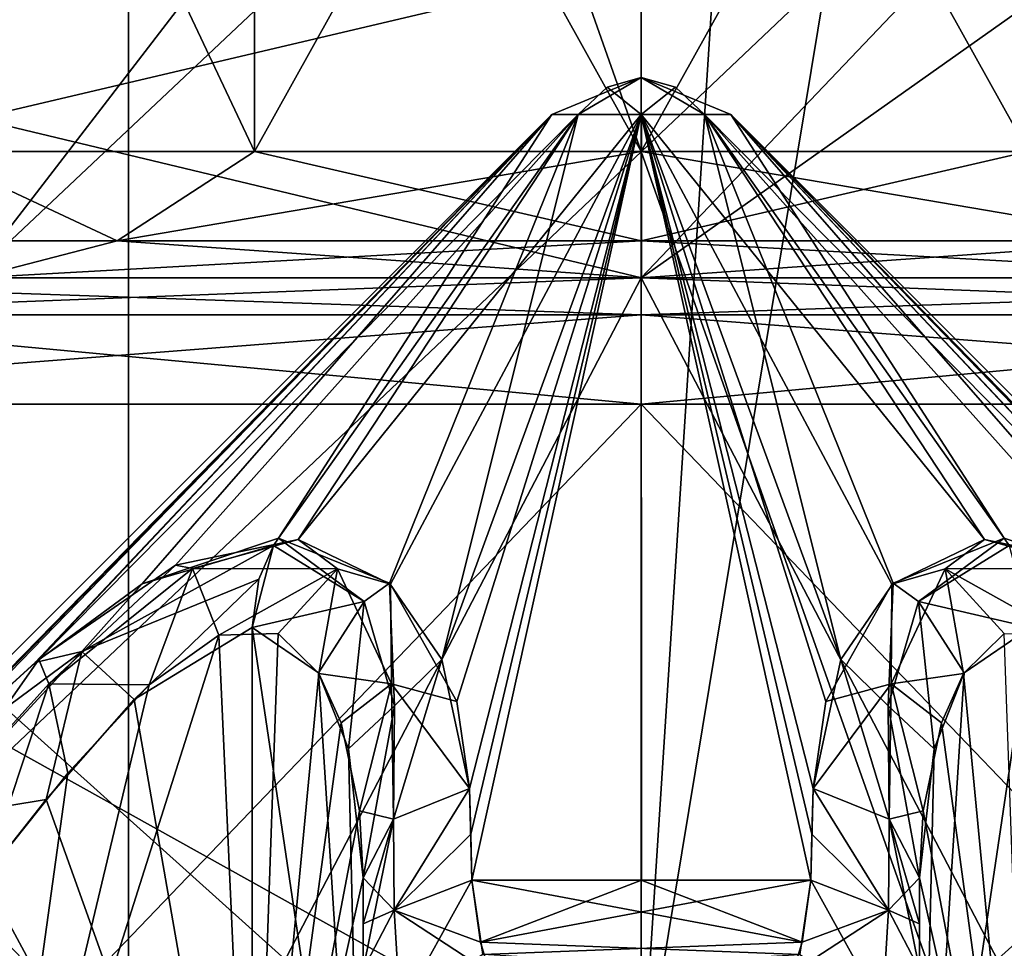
# Model space of a CAD drawing. Header units: millimetres. Extents: x -18.9 to 18.9, y -8.8 to 39.
# Tile 28 of 256: x -1 to 0.6, y -6.1 to -4.6. Entities that reach past the tile are written whole.
import ezdxf

# ---------------------------------------------------------------- set-up
doc = ezdxf.new("R2010")
doc.units = ezdxf.units.MM
doc.header["$LTSCALE"] = 65.185185
for name, color, linetype in [('1', 7, 'CONTINUOUS'), ('1231', 7, 'CONTINUOUS'), ('1232', 7, 'CONTINUOUS'), ('1233', 7, 'CONTINUOUS'), ('1234', 7, 'CONTINUOUS'), ('1235', 7, 'CONTINUOUS'), ('1251', 7, 'CONTINUOUS'), ('1253', 7, 'CONTINUOUS'), ('1255', 7, 'CONTINUOUS'), ('1256', 7, 'CONTINUOUS'), ('1259', 7, 'CONTINUOUS'), ('1260', 7, 'CONTINUOUS'), ('15', 7, 'CONTINUOUS'), ('2010', 7, 'CONTINUOUS'), ('2014', 7, 'CONTINUOUS'), ('2015', 7, 'CONTINUOUS'), ('2016', 7, 'CONTINUOUS'), ('2018', 7, 'CONTINUOUS'), ('2095', 7, 'CONTINUOUS'), ('2097', 7, 'CONTINUOUS'), ('2098', 7, 'CONTINUOUS'), ('2099', 7, 'CONTINUOUS'), ('2100', 7, 'CONTINUOUS'), ('2101', 7, 'CONTINUOUS'), ('2138', 7, 'CONTINUOUS'), ('2139', 7, 'CONTINUOUS'), ('2140', 7, 'CONTINUOUS'), ('2141', 7, 'CONTINUOUS'), ('2142', 7, 'CONTINUOUS'), ('2144', 7, 'CONTINUOUS'), ('2148', 7, 'CONTINUOUS'), ('2149', 7, 'CONTINUOUS'), ('2150', 7, 'CONTINUOUS'), ('2151', 7, 'CONTINUOUS'), ('2152', 7, 'CONTINUOUS'), ('2153', 7, 'CONTINUOUS'), ('2154', 7, 'CONTINUOUS'), ('2159', 7, 'CONTINUOUS'), ('2160', 7, 'CONTINUOUS'), ('2161', 7, 'CONTINUOUS'), ('2162', 7, 'CONTINUOUS'), ('2163', 7, 'CONTINUOUS'), ('2164', 7, 'CONTINUOUS'), ('2165', 7, 'CONTINUOUS')]:
    doc.layers.add(name, color=color, linetype=linetype)

msp = doc.modelspace()

# ---------------------------------------------------------------- linework, layer by layer
at = {"layer": '1', "color": 7, "linetype": 'Continuous'}
for points in [[(-3.0206, -6.3, 17.1358), (0, -6.3, 17.4), (-5.0238, -3.5, 16.659), (-3.0206, -6.3, 17.1358)], [(-5.0238, -3.5, 16.659), (0, -6.3, 17.4), (0.4624, -3.5, 17.3939), (-5.0238, -3.5, 16.659)], [(0, -6.3, 17.4), (3.0206, -6.3, 17.1358), (0.4624, -3.5, 17.3939), (0, -6.3, 17.4)], [(0.4624, -3.5, 17.3939), (3.0206, -6.3, 17.1358), (5.9019, -3.5, 16.3685), (0.4624, -3.5, 17.3939)]]:
    msp.add_3dface(points, dxfattribs=at)
at = {"layer": '1231', "color": 7, "linetype": 'Continuous'}
for points in [[(-1.1314, -3.7, -12.1686), (-0.6123, -3.7, -11.8218), (-1.1314, -4.8, -12.1686), (-1.1314, -3.7, -12.1686)], [(-1.1314, -4.8, -12.1686), (-0.6123, -3.7, -11.8218), (-0.6123, -4.8, -11.8218), (-1.1314, -4.8, -12.1686)], [(-0.6123, -3.7, -14.7782), (-1.1314, -3.7, -14.4314), (-0.6123, -4.8, -14.7782), (-0.6123, -3.7, -14.7782)], [(-0.6123, -4.8, -14.7782), (-1.1314, -3.7, -14.4314), (-1.1314, -4.8, -14.4314), (-0.6123, -4.8, -14.7782)], [(0, -3.7, -11.7), (0, -4.8, -11.7), (-0.6123, -4.8, -11.8218), (0, -3.7, -11.7)], [(-0.6123, -3.7, -11.8218), (0, -3.7, -11.7), (-0.6123, -4.8, -11.8218), (-0.6123, -3.7, -11.8218)], [(0, -3.7, -14.9), (-0.6123, -3.7, -14.7782), (0, -4.8, -14.9), (0, -3.7, -14.9)], [(0, -4.8, -14.9), (-0.6123, -3.7, -14.7782), (-0.6123, -4.8, -14.7782), (0, -4.8, -14.9)]]:
    msp.add_3dface(points, dxfattribs=at)
at = {"layer": '1232', "color": 7, "linetype": 'Continuous'}
for points in [[(0, -4.8, -11.7), (0, -3.7, -11.7), (0.6123, -3.7, -11.8218), (0, -4.8, -11.7)], [(0, -4.8, -11.7), (0.6123, -3.7, -11.8218), (0.6123, -4.8, -11.8218), (0, -4.8, -11.7)], [(0, -3.7, -14.9), (0, -4.8, -14.9), (0.6123, -4.8, -14.7782), (0, -3.7, -14.9)], [(0.6123, -3.7, -14.7782), (0, -3.7, -14.9), (0.6123, -4.8, -14.7782), (0.6123, -3.7, -14.7782)]]:
    msp.add_3dface(points, dxfattribs=at)
at = {"layer": '1233', "color": 7, "linetype": 'Continuous'}
for points in [[(-1.7018, -5, -15.6479), (0, -5, -16.2), (1.7018, -5, -15.6479), (-1.7018, -5, -15.6479)], [(-1.7018, -5, -15.6479), (1.7018, -5, -15.6479), (0, -5, -15.1), (-1.7018, -5, -15.6479)], [(-1.0555, -5, -14.7578), (-1.7018, -5, -15.6479), (0, -5, -15.1), (-1.0555, -5, -14.7578)], [(0, -5, -10.4), (-1.7018, -5, -10.9521), (1.7018, -5, -10.9521), (0, -5, -10.4)], [(1.7018, -5, -10.9521), (-1.7018, -5, -10.9521), (0, -5, -11.5), (1.7018, -5, -10.9521)], [(0, -5, -11.5), (-1.7018, -5, -10.9521), (-1.0556, -5, -11.8422), (0, -5, -11.5)], [(1.7018, -5, -10.9521), (0, -5, -11.5), (1.0555, -5, -11.8422), (1.7018, -5, -10.9521)], [(0, -5, -15.1), (1.7018, -5, -15.6479), (1.0556, -5, -14.7578), (0, -5, -15.1)]]:
    msp.add_3dface(points, dxfattribs=at)
at = {"layer": '1234', "color": 7, "linetype": 'Continuous'}
for points in [[(-1.8221, -7.1, -15.808), (0, -7.1, -16.4), (-1.8221, -5.2, -15.808), (-1.8221, -7.1, -15.808)], [(-1.8221, -5.2, -15.808), (0, -7.1, -16.4), (0, -5.2, -16.4), (-1.8221, -5.2, -15.808)], [(0, -7.1, -10.2), (-1.8221, -7.1, -10.792), (0, -5.2, -10.2), (0, -7.1, -10.2)], [(0, -5.2, -10.2), (-1.8221, -7.1, -10.792), (-1.8221, -5.2, -10.792), (0, -5.2, -10.2)]]:
    msp.add_3dface(points, dxfattribs=at)
at = {"layer": '1235', "color": 7, "linetype": 'Continuous'}
for points in [[(0, -5.2, -16.4), (0, -7.1, -16.4), (1.8221, -7.1, -15.808), (0, -5.2, -16.4)], [(0, -7.1, -10.2), (0, -5.2, -10.2), (1.8221, -5.2, -10.792), (0, -7.1, -10.2)], [(1.8221, -7.1, -10.792), (0, -7.1, -10.2), (1.8221, -5.2, -10.792), (1.8221, -7.1, -10.792)], [(0, -5.2, -16.4), (1.8221, -7.1, -15.808), (1.8221, -5.2, -15.808), (0, -5.2, -16.4)]]:
    msp.add_3dface(points, dxfattribs=at)
at = {"layer": '1251', "color": 7, "linetype": 'Continuous'}
for points in [[(2.425, -7.1, 11.3372), (-2.425, -7.1, 11.3372), (2.425, -2.5, 11.3372), (2.425, -7.1, 11.3372)], [(2.425, -2.5, 11.3372), (-2.425, -7.1, 11.3372), (-2.425, -2.5, 11.3372), (2.425, -2.5, 11.3372)]]:
    msp.add_3dface(points, dxfattribs=at)
at = {"layer": '1253', "color": 7, "linetype": 'Continuous'}
for points in [[(-2.1237, -7.1, 7.1693), (-0.8112, -7.1, 6.2157), (-2.1237, -2.5, 7.1693), (-2.1237, -7.1, 7.1693)], [(-2.1237, -2.5, 7.1693), (-0.8112, -7.1, 6.2157), (-0.8112, -2.5, 6.2157), (-2.1237, -2.5, 7.1693)], [(-0.8112, -7.1, 6.2157), (0.8112, -7.1, 6.2157), (-0.8112, -2.5, 6.2157), (-0.8112, -7.1, 6.2157)], [(-0.8112, -2.5, 6.2157), (0.8112, -7.1, 6.2157), (0.8112, -2.5, 6.2157), (-0.8112, -2.5, 6.2157)]]:
    msp.add_3dface(points, dxfattribs=at)
at = {"layer": '1255', "color": 7, "linetype": 'Continuous'}
for points in [[(0, -4.8, -11.7), (0.6123, -4.8, -11.8218), (0, -4.9414, -11.6414), (0, -4.8, -11.7)], [(0.6123, -4.8, -14.7782), (0, -4.8, -14.9), (0.8293, -4.9414, -14.7364), (0.6123, -4.8, -14.7782)], [(0, -4.8, -14.9), (0, -4.9414, -14.9586), (0.8293, -4.9414, -14.7364), (0, -4.8, -14.9)], [(0, -4.9414, -11.6414), (0.6123, -4.8, -11.8218), (0.8293, -4.9414, -11.8636), (0, -4.9414, -11.6414)], [(1.0555, -5, -11.8422), (0, -5, -11.5), (0.8293, -4.9414, -11.8636), (1.0555, -5, -11.8422)], [(0, -5, -11.5), (0, -4.9414, -11.6414), (0.8293, -4.9414, -11.8636), (0, -5, -11.5)], [(0, -5, -15.1), (1.0556, -5, -14.7578), (0, -4.9414, -14.9586), (0, -5, -15.1)], [(0, -4.9414, -14.9586), (1.0556, -5, -14.7578), (0.8293, -4.9414, -14.7364), (0, -4.9414, -14.9586)]]:
    msp.add_3dface(points, dxfattribs=at)
at = {"layer": '1256', "color": 7, "linetype": 'Continuous'}
for points in [[(-0.8293, -4.9414, -14.7364), (-1.1314, -4.8, -14.4314), (-1.4364, -4.9414, -14.1293), (-0.8293, -4.9414, -14.7364)], [(-1.4364, -4.9414, -12.4707), (-1.1314, -4.8, -12.1686), (-0.8293, -4.9414, -11.8636), (-1.4364, -4.9414, -12.4707)], [(-0.6123, -4.8, -14.7782), (-1.1314, -4.8, -14.4314), (-0.8293, -4.9414, -14.7364), (-0.6123, -4.8, -14.7782)], [(-1.1314, -4.8, -12.1686), (-0.6123, -4.8, -11.8218), (-0.8293, -4.9414, -11.8636), (-1.1314, -4.8, -12.1686)], [(-0.6123, -4.8, -11.8218), (0, -4.8, -11.7), (-0.8293, -4.9414, -11.8636), (-0.6123, -4.8, -11.8218)], [(-0.8293, -4.9414, -11.8636), (0, -4.8, -11.7), (0, -4.9414, -11.6414), (-0.8293, -4.9414, -11.8636)], [(0, -4.9414, -14.9586), (-0.6123, -4.8, -14.7782), (-0.8293, -4.9414, -14.7364), (0, -4.9414, -14.9586)], [(0, -4.8, -14.9), (-0.6123, -4.8, -14.7782), (0, -4.9414, -14.9586), (0, -4.8, -14.9)], [(-1.0556, -5, -11.8422), (-1.4364, -4.9414, -12.4707), (-0.8293, -4.9414, -11.8636), (-1.0556, -5, -11.8422)], [(-1.0555, -5, -14.7578), (-0.8293, -4.9414, -14.7364), (-1.4364, -4.9414, -14.1293), (-1.0555, -5, -14.7578)], [(0, -5, -11.5), (-1.0556, -5, -11.8422), (0, -4.9414, -11.6414), (0, -5, -11.5)], [(-1.0556, -5, -11.8422), (-0.8293, -4.9414, -11.8636), (0, -4.9414, -11.6414), (-1.0556, -5, -11.8422)], [(-1.0555, -5, -14.7578), (0, -5, -15.1), (-0.8293, -4.9414, -14.7364), (-1.0555, -5, -14.7578)], [(0, -5, -15.1), (0, -4.9414, -14.9586), (-0.8293, -4.9414, -14.7364), (0, -5, -15.1)]]:
    msp.add_3dface(points, dxfattribs=at)
at = {"layer": '1259', "color": 7, "linetype": 'Continuous'}
for points in [[(1.7018, -5, -15.6479), (0, -5, -16.2), (1.5207, -5.0586, -15.9339), (1.7018, -5, -15.6479)], [(0, -5, -16.2), (0, -5.0586, -16.3414), (1.5207, -5.0586, -15.9339), (0, -5, -16.2)], [(0, -5, -10.4), (1.7018, -5, -10.9521), (0, -5.0586, -10.2586), (0, -5, -10.4)], [(0, -5.0586, -10.2586), (1.7018, -5, -10.9521), (1.5207, -5.0586, -10.6661), (0, -5.0586, -10.2586)], [(1.8221, -5.2, -10.792), (0, -5.2, -10.2), (1.5207, -5.0586, -10.6661), (1.8221, -5.2, -10.792)], [(0, -5.2, -10.2), (0, -5.0586, -10.2586), (1.5207, -5.0586, -10.6661), (0, -5.2, -10.2)], [(0, -5.2, -16.4), (1.8221, -5.2, -15.808), (0, -5.0586, -16.3414), (0, -5.2, -16.4)], [(0, -5.0586, -16.3414), (1.8221, -5.2, -15.808), (1.5207, -5.0586, -15.9339), (0, -5.0586, -16.3414)]]:
    msp.add_3dface(points, dxfattribs=at)
at = {"layer": '1260', "color": 7, "linetype": 'Continuous'}
for points in [[(0, -5, -16.2), (-1.7018, -5, -15.6479), (0, -5.0586, -16.3414), (0, -5, -16.2)], [(0, -5.0586, -16.3414), (-1.7018, -5, -15.6479), (-1.5207, -5.0586, -15.9339), (0, -5.0586, -16.3414)], [(-1.7018, -5, -10.9521), (0, -5, -10.4), (-1.5207, -5.0586, -10.6661), (-1.7018, -5, -10.9521)], [(-1.5207, -5.0586, -10.6661), (0, -5, -10.4), (0, -5.0586, -10.2586), (-1.5207, -5.0586, -10.6661)], [(0, -5.2, -10.2), (-1.8221, -5.2, -10.792), (0, -5.0586, -10.2586), (0, -5.2, -10.2)], [(-1.8221, -5.2, -10.792), (-1.5207, -5.0586, -10.6661), (0, -5.0586, -10.2586), (-1.8221, -5.2, -10.792)], [(-1.8221, -5.2, -15.808), (0, -5.2, -16.4), (-1.5207, -5.0586, -15.9339), (-1.8221, -5.2, -15.808)], [(0, -5.2, -16.4), (0, -5.0586, -16.3414), (-1.5207, -5.0586, -15.9339), (0, -5.2, -16.4)]]:
    msp.add_3dface(points, dxfattribs=at)
at = {"layer": '15', "color": 7, "linetype": 'Continuous'}
for points in [[(0.1803, -3.5, -17.399), (-3.0206, -6.3, -17.1358), (-3.2147, -3.5, -17.1005), (0.1803, -3.5, -17.399)], [(0, -6.3, -17.4), (-3.0206, -6.3, -17.1358), (0.1803, -3.5, -17.399), (0, -6.3, -17.4)], [(3.0206, -6.3, -17.1358), (0, -6.3, -17.4), (0.1803, -3.5, -17.399), (3.0206, -6.3, -17.1358)], [(3.5677, -3.5, -17.0303), (3.0206, -6.3, -17.1358), (0.1803, -3.5, -17.399), (3.5677, -3.5, -17.0303)]]:
    msp.add_3dface(points, dxfattribs=at)
at = {"layer": '2010', "color": 7, "linetype": 'Continuous'}
for points in [[(-0.8277, -6.5859, -15.7384), (-1.5675, -6.5859, -15.343), (-1.7638, -5, -15.7267), (-0.8277, -6.5859, -15.7384)], [(0, -5, -16.3), (-0.8277, -6.5859, -15.7384), (-1.7638, -5, -15.7267), (0, -5, -16.3)], [(0, -5, -10.3), (-1.7638, -5, -10.8733), (0, -6.5859, -10.7249), (0, -5, -10.3)], [(0, -6.5859, -10.7249), (-1.7638, -5, -10.8733), (-0.8277, -6.5859, -10.8616), (0, -6.5859, -10.7249)], [(-0.8277, -6.5859, -10.8616), (-1.7638, -5, -10.8733), (-1.5675, -6.5859, -11.257), (-0.8277, -6.5859, -10.8616)], [(0, -6.5859, -15.8751), (-0.8277, -6.5859, -15.7384), (0, -5, -16.3), (0, -6.5859, -15.8751)]]:
    msp.add_3dface(points, dxfattribs=at)
at = {"layer": '2014', "color": 7, "linetype": 'Continuous'}
for points in [[(-1.4712, -4, -13.0074), (-1.0525, -4.7476, -12.2313), (-0.952, -4, -12.1408), (-1.4712, -4, -13.0074)], [(-0.2926, -4, -14.7712), (-1.0607, -5, -14.3607), (-1.159, -4, -14.2522), (-0.2926, -4, -14.7712)], [(0, -5, -14.8), (-1.0607, -5, -14.3607), (0, -4, -14.8), (0, -5, -14.8)], [(0, -4, -14.8), (-1.0607, -5, -14.3607), (-0.2926, -4, -14.7712), (0, -4, -14.8)], [(-1.0525, -4.7476, -12.2313), (0, -4.5, -11.8), (-0.952, -4, -12.1408), (-1.0525, -4.7476, -12.2313)]]:
    msp.add_3dface(points, dxfattribs=at)
at = {"layer": '2015', "color": 7, "linetype": 'Continuous'}
for points in [[(0, -5, -16.3), (-1.7638, -5, -15.7267), (0, -5, -14.8), (0, -5, -16.3)], [(-1.7638, -5, -15.7267), (-1.0607, -5, -14.3607), (0, -5, -14.8), (-1.7638, -5, -15.7267)], [(-1.7638, -5, -10.8733), (0, -5, -10.3), (-1.0606, -5, -12.2393), (-1.7638, -5, -10.8733)], [(-1.0606, -5, -12.2393), (0, -5, -10.3), (0.0004, -5, -11.8001), (-1.0606, -5, -12.2393)], [(0, -5, -16.3), (0, -5, -14.8), (1.0602, -5, -14.361), (0, -5, -16.3)], [(1.7638, -5, -15.7267), (0, -5, -16.3), (1.0602, -5, -14.361), (1.7638, -5, -15.7267)], [(0, -5, -10.3), (1.7638, -5, -10.8733), (0.0004, -5, -11.8001), (0, -5, -10.3)], [(0.0004, -5, -11.8001), (1.7638, -5, -10.8733), (1.061, -5, -12.2398), (0.0004, -5, -11.8001)]]:
    msp.add_3dface(points, dxfattribs=at)
at = {"layer": '2016', "color": 7, "linetype": 'Continuous'}
for points in [[(0, -6.5859, -15.8751), (0, -5, -16.3), (1.7638, -5, -15.7267), (0, -6.5859, -15.8751)], [(0.8277, -6.5859, -15.7384), (0, -6.5859, -15.8751), (1.7638, -5, -15.7267), (0.8277, -6.5859, -15.7384)], [(0, -5, -10.3), (0, -6.5859, -10.7249), (0.8277, -6.5859, -10.8616), (0, -5, -10.3)], [(0, -5, -10.3), (0.8277, -6.5859, -10.8616), (1.7638, -5, -10.8733), (0, -5, -10.3)]]:
    msp.add_3dface(points, dxfattribs=at)
at = {"layer": '2018', "color": 7, "linetype": 'Continuous'}
for points in [[(0, -5, -14.8), (0, -4, -14.8), (0.952, -4, -14.4592), (0, -5, -14.8)], [(1.0602, -5, -14.361), (0, -5, -14.8), (0.952, -4, -14.4592), (1.0602, -5, -14.361)], [(1.0584, -4.2507, -12.2371), (0, -4.5, -11.8), (0.0004, -5, -11.8001), (1.0584, -4.2507, -12.2371)], [(1.0584, -4.2507, -12.2371), (0.0004, -5, -11.8001), (1.061, -5, -12.2398), (1.0584, -4.2507, -12.2371)], [(0, -4.5, -11.8), (-1.0525, -4.7476, -12.2313), (0.0004, -5, -11.8001), (0, -4.5, -11.8)], [(-1.0525, -4.7476, -12.2313), (-1.0606, -5, -12.2393), (0.0004, -5, -11.8001), (-1.0525, -4.7476, -12.2313)]]:
    msp.add_3dface(points, dxfattribs=at)
at = {"layer": '2095', "color": 7, "linetype": 'Continuous'}
for points in [[(0.44, -5.9502, -14.34), (0.44, -6.0226, -14.4142), (0.44, -6.7369, -14.34), (0.44, -5.9502, -14.34)], [(0.44, -5.9502, -12.26), (0.44, -6.7369, -12.26), (0.44, -6.7369, -11.584), (0.44, -5.9502, -12.26)], [(0.44, -6.0226, -12.1858), (0.44, -5.9502, -12.26), (0.44, -6.7369, -11.584), (0.44, -6.0226, -12.1858)], [(0.44, -6.0226, -14.4142), (0.44, -6.095, -14.4881), (0.44, -6.7369, -14.34), (0.44, -6.0226, -14.4142)], [(0.44, -6.095, -12.1119), (0.44, -6.0226, -12.1858), (0.44, -6.7369, -11.584), (0.44, -6.095, -12.1119)]]:
    msp.add_3dface(points, dxfattribs=at)
at = {"layer": '2097', "color": 7, "linetype": 'Continuous'}
for points in [[(-0.44, -5.9502, -12.26), (-0.44, -6.0226, -12.1858), (-0.44, -6.7369, -12.26), (-0.44, -5.9502, -12.26)], [(-0.44, -5.9502, -14.34), (-0.44, -6.7369, -14.34), (-0.44, -6.7369, -15.016), (-0.44, -5.9502, -14.34)], [(-0.44, -6.0226, -14.4142), (-0.44, -5.9502, -14.34), (-0.44, -6.7369, -15.016), (-0.44, -6.0226, -14.4142)], [(-0.44, -6.0226, -12.1858), (-0.44, -6.095, -12.1119), (-0.44, -6.7369, -12.26), (-0.44, -6.0226, -12.1858)], [(-0.44, -6.095, -14.4881), (-0.44, -6.0226, -14.4142), (-0.44, -6.7369, -15.016), (-0.44, -6.095, -14.4881)]]:
    msp.add_3dface(points, dxfattribs=at)
at = {"layer": '2098', "color": 7, "linetype": 'Continuous'}
for points in [[(0.51, -5.6266, -14.0588), (0.6158, -6.7369, -13.9158), (0.5744, -5.5631, -13.9615), (0.51, -5.6266, -14.0588)], [(0.4751, -5.7048, -14.1378), (0.6158, -6.7369, -13.9158), (0.51, -5.6266, -14.0588), (0.4751, -5.7048, -14.1378)], [(0.4459, -5.8439, -14.2564), (0.6158, -6.7369, -13.9158), (0.4751, -5.7048, -14.1378), (0.4459, -5.8439, -14.2564)], [(0.44, -5.9502, -14.34), (0.6158, -6.7369, -13.9158), (0.4459, -5.8439, -14.2564), (0.44, -5.9502, -14.34)], [(0.44, -5.9502, -14.34), (0.44, -6.7369, -14.34), (0.6158, -6.7369, -13.9158), (0.44, -5.9502, -14.34)]]:
    msp.add_3dface(points, dxfattribs=at)
at = {"layer": '2099', "color": 7, "linetype": 'Continuous'}
for points in [[(-0.6157, -5.5536, -13.9157), (-0.8024, -5.6677, -13.7891), (-0.6158, -6.7369, -13.9158), (-0.6157, -5.5536, -13.9157)], [(-0.44, -6.7369, -14.34), (-0.6157, -5.5536, -13.9157), (-0.6158, -6.7369, -13.9158), (-0.44, -6.7369, -14.34)], [(-0.6157, -5.5536, -13.9157), (-0.44, -6.7369, -14.34), (-0.5109, -5.6252, -14.057), (-0.6157, -5.5536, -13.9157)], [(-0.5109, -5.6252, -14.057), (-0.44, -6.7369, -14.34), (-0.4633, -5.7457, -14.1744), (-0.5109, -5.6252, -14.057)], [(-0.8024, -5.6677, -13.7891), (-0.9418, -5.8259, -13.7481), (-0.6158, -6.7369, -13.9158), (-0.8024, -5.6677, -13.7891)], [(-0.44, -6.7369, -14.34), (-0.44, -5.9502, -14.34), (-0.4633, -5.7457, -14.1744), (-0.44, -6.7369, -14.34)], [(-0.9418, -5.8259, -13.7481), (-1.04, -5.9502, -13.74), (-0.6158, -6.7369, -13.9158), (-0.9418, -5.8259, -13.7481)], [(-1.04, -5.9502, -13.74), (-1.04, -6.7369, -13.74), (-0.6158, -6.7369, -13.9158), (-1.04, -5.9502, -13.74)]]:
    msp.add_3dface(points, dxfattribs=at)
at = {"layer": '2100', "color": 7, "linetype": 'Continuous'}
for points in [[(0.6157, -5.5536, -12.6843), (0.44, -6.7369, -12.26), (0.5109, -5.6252, -12.543), (0.6157, -5.5536, -12.6843)], [(0.44, -6.7369, -12.26), (0.6157, -5.5536, -12.6843), (0.6158, -6.7369, -12.6842), (0.44, -6.7369, -12.26)], [(0.5109, -5.6252, -12.543), (0.44, -6.7369, -12.26), (0.4633, -5.7457, -12.4256), (0.5109, -5.6252, -12.543)], [(0.44, -6.7369, -12.26), (0.44, -5.9502, -12.26), (0.4633, -5.7457, -12.4256), (0.44, -6.7369, -12.26)]]:
    msp.add_3dface(points, dxfattribs=at)
at = {"layer": '2101', "color": 7, "linetype": 'Continuous'}
for points in [[(-0.6158, -6.7369, -12.6842), (-1.04, -6.7369, -12.86), (-0.6685, -5.5657, -12.7312), (-0.6158, -6.7369, -12.6842)], [(-0.6685, -5.5657, -12.7312), (-1.04, -6.7369, -12.86), (-0.7785, -5.6447, -12.8), (-0.6685, -5.5657, -12.7312)], [(-0.5744, -5.5631, -12.6385), (-0.6158, -6.7369, -12.6842), (-0.6685, -5.5657, -12.7312), (-0.5744, -5.5631, -12.6385)], [(-0.51, -5.6266, -12.5412), (-0.6158, -6.7369, -12.6842), (-0.5744, -5.5631, -12.6385), (-0.51, -5.6266, -12.5412)], [(-0.4751, -5.7048, -12.4622), (-0.6158, -6.7369, -12.6842), (-0.51, -5.6266, -12.5412), (-0.4751, -5.7048, -12.4622)], [(-0.7785, -5.6447, -12.8), (-1.04, -6.7369, -12.86), (-0.9075, -5.7843, -12.8452), (-0.7785, -5.6447, -12.8)], [(-0.4459, -5.8439, -12.3436), (-0.6158, -6.7369, -12.6842), (-0.4751, -5.7048, -12.4622), (-0.4459, -5.8439, -12.3436)], [(-1.04, -6.7369, -12.86), (-1.04, -5.9502, -12.86), (-0.9075, -5.7843, -12.8452), (-1.04, -6.7369, -12.86)], [(-0.44, -5.9502, -12.26), (-0.6158, -6.7369, -12.6842), (-0.4459, -5.8439, -12.3436), (-0.44, -5.9502, -12.26)], [(-0.44, -5.9502, -12.26), (-0.44, -6.7369, -12.26), (-0.6158, -6.7369, -12.6842), (-0.44, -5.9502, -12.26)]]:
    msp.add_3dface(points, dxfattribs=at)
at = {"layer": '2138', "color": 7, "linetype": 'Continuous'}
for points in [[(-0.1, -4.7414, -13.4), (0, -4.6828, -13.3), (-0.1414, -4.7414, -13.3), (-0.1, -4.7414, -13.4)], [(-0.1414, -4.7414, -13.3), (0, -4.6828, -13.3), (-0.1, -4.7414, -13.2), (-0.1414, -4.7414, -13.3)], [(-0.0541, -4.6981, -13.3541), (0, -4.6828, -13.3), (-0.1, -4.7414, -13.4), (-0.0541, -4.6981, -13.3541)], [(-0.1, -4.7414, -13.2), (0, -4.6828, -13.3), (0, -4.7414, -13.1586), (-0.1, -4.7414, -13.2)], [(0, -4.7414, -13.1586), (0, -4.6828, -13.3), (0.0541, -4.6981, -13.2459), (0, -4.7414, -13.1586)], [(0.1, -4.7414, -13.2), (0, -4.7414, -13.1586), (0.0541, -4.6981, -13.2459), (0.1, -4.7414, -13.2)]]:
    msp.add_3dface(points, dxfattribs=at)
at = {"layer": '2139', "color": 7, "linetype": 'Continuous'}
for points in [[(-1.3268, -5.9536, -13.568), (-0.1414, -4.7414, -13.3), (-1.3536, -5.9536, -13.3), (-1.3268, -5.9536, -13.568)], [(-1.3536, -5.9536, -13.3), (-0.1414, -4.7414, -13.3), (-1.3268, -5.9536, -13.032), (-1.3536, -5.9536, -13.3)], [(-1.2524, -5.8811, -13.5698), (-0.1414, -4.7414, -13.3), (-1.3268, -5.9536, -13.568), (-1.2524, -5.8811, -13.5698)], [(-1.3268, -5.9536, -13.032), (-0.1414, -4.7414, -13.3), (-1.2524, -5.8811, -13.0302), (-1.3268, -5.9536, -13.032)], [(-1.1778, -5.8088, -13.5718), (-0.1414, -4.7414, -13.3), (-1.2524, -5.8811, -13.5698), (-1.1778, -5.8088, -13.5718)], [(-1.2524, -5.8811, -13.0302), (-0.1414, -4.7414, -13.3), (-1.1778, -5.8088, -13.0282), (-1.2524, -5.8811, -13.0302)], [(-0.9592, -5.6091, -13.6134), (-0.1414, -4.7414, -13.3), (-1.1778, -5.8088, -13.5718), (-0.9592, -5.6091, -13.6134)], [(-1.1778, -5.8088, -13.0282), (-0.1414, -4.7414, -13.3), (-0.9535, -5.6044, -12.9843), (-1.1778, -5.8088, -13.0282)], [(-0.7897, -5.4843, -13.6978), (-0.1414, -4.7414, -13.3), (-0.9592, -5.6091, -13.6134), (-0.7897, -5.4843, -13.6978)], [(-0.1414, -4.7414, -13.3), (-0.1, -4.7414, -13.2), (-0.9535, -5.6044, -12.9843), (-0.1414, -4.7414, -13.3)], [(-0.9535, -5.6044, -12.9843), (-0.1, -4.7414, -13.2), (-0.7369, -5.4552, -12.866), (-0.9535, -5.6044, -12.9843)], [(-0.5743, -5.4122, -13.8743), (-0.1414, -4.7414, -13.3), (-0.7897, -5.4843, -13.6978), (-0.5743, -5.4122, -13.8743)], [(-0.7369, -5.4552, -12.866), (-0.1, -4.7414, -13.2), (-0.5431, -5.4144, -12.6931), (-0.7369, -5.4552, -12.866)], [(-0.1, -4.7414, -13.4), (-0.1414, -4.7414, -13.3), (-0.5743, -5.4122, -13.8743), (-0.1, -4.7414, -13.4)], [(-0.1, -4.7414, -13.2), (0, -4.7414, -13.1586), (-0.5431, -5.4144, -12.6931), (-0.1, -4.7414, -13.2)], [(-0.5431, -5.4144, -12.6931), (0, -4.7414, -13.1586), (-0.3966, -5.4852, -12.5086), (-0.5431, -5.4144, -12.6931)], [(-0.3966, -5.4852, -12.5086), (0, -4.7414, -13.1586), (-0.292, -5.6709, -12.2697), (-0.3966, -5.4852, -12.5086)], [(-0.292, -5.6709, -12.2697), (0, -4.7414, -13.1586), (-0.2718, -5.8088, -12.1222), (-0.292, -5.6709, -12.2697)], [(-0.2718, -5.8088, -12.1222), (0, -4.7414, -13.1586), (-0.2698, -5.8811, -12.0476), (-0.2718, -5.8088, -12.1222)], [(-0.2698, -5.8811, -12.0476), (0, -4.7414, -13.1586), (-0.268, -5.9536, -11.9732), (-0.2698, -5.8811, -12.0476)], [(-0.268, -5.9536, -11.9732), (0, -4.7414, -13.1586), (-0.0003, -5.9536, -11.9464), (-0.268, -5.9536, -11.9732)], [(-0.0003, -5.9536, -11.9464), (0, -4.7414, -13.1586), (0.268, -5.9536, -11.9732), (-0.0003, -5.9536, -11.9464)], [(0, -4.7414, -13.1586), (0.1, -4.7414, -13.2), (0.3155, -5.6043, -12.3466), (0, -4.7414, -13.1586)], [(0.2718, -5.8088, -12.1222), (0, -4.7414, -13.1586), (0.3155, -5.6043, -12.3466), (0.2718, -5.8088, -12.1222)], [(0, -4.7414, -13.1586), (0.2718, -5.8088, -12.1222), (0.2698, -5.8811, -12.0476), (0, -4.7414, -13.1586)], [(0.268, -5.9536, -11.9732), (0, -4.7414, -13.1586), (0.2698, -5.8811, -12.0476), (0.268, -5.9536, -11.9732)], [(0.3155, -5.6043, -12.3466), (0.1, -4.7414, -13.2), (0.3983, -5.4837, -12.5111), (0.3155, -5.6043, -12.3466)], [(0.3983, -5.4837, -12.5111), (0.1, -4.7414, -13.2), (0.5743, -5.4122, -12.7257), (0.3983, -5.4837, -12.5111)]]:
    msp.add_3dface(points, dxfattribs=at)
at = {"layer": '2140', "color": 7, "linetype": 'Continuous'}
for points in [[(0, -4.6828, -13.3), (-0.0541, -4.6981, -13.3541), (0, -4.7414, -13.4414), (0, -4.6828, -13.3)], [(0, -4.6828, -13.3), (0.1, -4.7414, -13.2), (0.0541, -4.6981, -13.2459), (0, -4.6828, -13.3)], [(0.1, -4.7414, -13.2), (0, -4.6828, -13.3), (0.1414, -4.7414, -13.3), (0.1, -4.7414, -13.2)], [(0.1414, -4.7414, -13.3), (0, -4.6828, -13.3), (0.1, -4.7414, -13.4), (0.1414, -4.7414, -13.3)], [(0.1, -4.7414, -13.4), (0, -4.6828, -13.3), (0, -4.7414, -13.4414), (0.1, -4.7414, -13.4)], [(-0.0541, -4.6981, -13.3541), (-0.1, -4.7414, -13.4), (0, -4.7414, -13.4414), (-0.0541, -4.6981, -13.3541)]]:
    msp.add_3dface(points, dxfattribs=at)
at = {"layer": '2141', "color": 7, "linetype": 'Continuous'}
for points in [[(-0.1, -4.7414, -13.4), (-0.5743, -5.4122, -13.8743), (-0.3983, -5.4837, -14.0889), (-0.1, -4.7414, -13.4)], [(-0.3155, -5.6043, -14.2534), (-0.1, -4.7414, -13.4), (-0.3983, -5.4837, -14.0889), (-0.3155, -5.6043, -14.2534)], [(0, -4.7414, -13.4414), (-0.1, -4.7414, -13.4), (-0.3155, -5.6043, -14.2534), (0, -4.7414, -13.4414)], [(-0.2718, -5.8088, -14.4778), (0, -4.7414, -13.4414), (-0.3155, -5.6043, -14.2534), (-0.2718, -5.8088, -14.4778)], [(-0.2698, -5.8811, -14.5524), (0, -4.7414, -13.4414), (-0.2718, -5.8088, -14.4778), (-0.2698, -5.8811, -14.5524)], [(-0.268, -5.9536, -14.6268), (0, -4.7414, -13.4414), (-0.2698, -5.8811, -14.5524), (-0.268, -5.9536, -14.6268)], [(0.0003, -5.9536, -14.6536), (0, -4.7414, -13.4414), (-0.268, -5.9536, -14.6268), (0.0003, -5.9536, -14.6536)], [(0.1, -4.7414, -13.4), (0, -4.7414, -13.4414), (0.5431, -5.4144, -13.9069), (0.1, -4.7414, -13.4)], [(0.5431, -5.4144, -13.9069), (0, -4.7414, -13.4414), (0.3966, -5.4852, -14.0914), (0.5431, -5.4144, -13.9069)], [(0.3966, -5.4852, -14.0914), (0, -4.7414, -13.4414), (0.292, -5.6709, -14.3303), (0.3966, -5.4852, -14.0914)], [(0.292, -5.6709, -14.3303), (0, -4.7414, -13.4414), (0.2718, -5.8088, -14.4778), (0.292, -5.6709, -14.3303)], [(0.2718, -5.8088, -14.4778), (0, -4.7414, -13.4414), (0.2698, -5.8811, -14.5524), (0.2718, -5.8088, -14.4778)], [(0.2698, -5.8811, -14.5524), (0, -4.7414, -13.4414), (0.268, -5.9536, -14.6268), (0.2698, -5.8811, -14.5524)], [(0.268, -5.9536, -14.6268), (0, -4.7414, -13.4414), (0.0003, -5.9536, -14.6536), (0.268, -5.9536, -14.6268)], [(0.5743, -5.4122, -12.7257), (0.1, -4.7414, -13.2), (0.1414, -4.7414, -13.3), (0.5743, -5.4122, -12.7257)], [(0.1414, -4.7414, -13.3), (0.1, -4.7414, -13.4), (0.9535, -5.6044, -13.6157), (0.1414, -4.7414, -13.3)], [(0.9535, -5.6044, -13.6157), (0.1, -4.7414, -13.4), (0.7369, -5.4552, -13.734), (0.9535, -5.6044, -13.6157)], [(0.7369, -5.4552, -13.734), (0.1, -4.7414, -13.4), (0.5431, -5.4144, -13.9069), (0.7369, -5.4552, -13.734)], [(0.5743, -5.4122, -12.7257), (0.1414, -4.7414, -13.3), (0.7897, -5.4843, -12.9022), (0.5743, -5.4122, -12.7257)], [(1.1778, -5.8088, -13.0282), (0.1414, -4.7414, -13.3), (1.2524, -5.8811, -13.0302), (1.1778, -5.8088, -13.0282)], [(0.1414, -4.7414, -13.3), (1.1778, -5.8088, -13.0282), (0.9592, -5.6091, -12.9866), (0.1414, -4.7414, -13.3)], [(1.2524, -5.8811, -13.0302), (0.1414, -4.7414, -13.3), (1.3268, -5.9536, -13.032), (1.2524, -5.8811, -13.0302)], [(1.3268, -5.9536, -13.032), (0.1414, -4.7414, -13.3), (1.3536, -5.9536, -13.3), (1.3268, -5.9536, -13.032)], [(1.3536, -5.9536, -13.3), (0.1414, -4.7414, -13.3), (1.3268, -5.9536, -13.568), (1.3536, -5.9536, -13.3)], [(1.3268, -5.9536, -13.568), (0.1414, -4.7414, -13.3), (1.2524, -5.8811, -13.5698), (1.3268, -5.9536, -13.568)], [(1.2524, -5.8811, -13.5698), (0.1414, -4.7414, -13.3), (1.1778, -5.8088, -13.5718), (1.2524, -5.8811, -13.5698)], [(1.1778, -5.8088, -13.5718), (0.1414, -4.7414, -13.3), (0.9535, -5.6044, -13.6157), (1.1778, -5.8088, -13.5718)], [(0.7897, -5.4843, -12.9022), (0.1414, -4.7414, -13.3), (0.9592, -5.6091, -12.9866), (0.7897, -5.4843, -12.9022)]]:
    msp.add_3dface(points, dxfattribs=at)
at = {"layer": '2142', "color": 7, "linetype": 'Continuous'}
for points in [[(-0.268, -5.9536, -11.9732), (-0.0003, -5.9536, -11.9464), (0.2546, -6.0517, -11.8291), (-0.268, -5.9536, -11.9732)], [(-0.268, -5.9536, -11.9732), (0.2546, -6.0517, -11.8291), (-0.2509, -6.0714, -11.78), (-0.268, -5.9536, -11.9732)], [(-0.0003, -5.9536, -11.9464), (0.268, -5.9536, -11.9732), (0.2546, -6.0517, -11.8291), (-0.0003, -5.9536, -11.9464)], [(0.2546, -6.0517, -11.8291), (0.24, -6.1, -11.6098), (-0.2509, -6.0714, -11.78), (0.2546, -6.0517, -11.8291)]]:
    msp.add_3dface(points, dxfattribs=at)
at = {"layer": '2144', "color": 7, "linetype": 'Continuous'}
for points in [[(0.0003, -5.9536, -14.6536), (-0.268, -5.9536, -14.6268), (-0.2546, -6.0517, -14.7709), (0.0003, -5.9536, -14.6536)], [(0.268, -5.9536, -14.6268), (0.0003, -5.9536, -14.6536), (-0.2546, -6.0517, -14.7709), (0.268, -5.9536, -14.6268)], [(0.268, -5.9536, -14.6268), (-0.2546, -6.0517, -14.7709), (0.2509, -6.0714, -14.82), (0.268, -5.9536, -14.6268)], [(-0.2546, -6.0517, -14.7709), (-0.24, -6.1, -14.9902), (0.2509, -6.0714, -14.82), (-0.2546, -6.0517, -14.7709)]]:
    msp.add_3dface(points, dxfattribs=at)
at = {"layer": '2148', "color": 7, "linetype": 'Continuous'}
msp.add_3dface([(0.5743, -5.4122, -12.7257), (0.7897, -5.4843, -12.9022), (0.582, -5.4239, -12.718), (0.5743, -5.4122, -12.7257)], dxfattribs=at)
at = {"layer": '2149', "color": 7, "linetype": 'Continuous'}
for points in [[(0.3983, -5.4837, -12.5111), (0.5743, -5.4122, -12.7257), (0.4384, -5.5127, -12.5086), (0.3983, -5.4837, -12.5111)], [(0.5743, -5.4122, -12.7257), (0.582, -5.4239, -12.718), (0.4384, -5.5127, -12.5086), (0.5743, -5.4122, -12.7257)], [(0.582, -5.4239, -12.718), (0.6157, -5.5536, -12.6843), (0.4384, -5.5127, -12.5086), (0.582, -5.4239, -12.718)], [(0.3155, -5.6043, -12.3466), (0.3983, -5.4837, -12.5111), (0.3904, -5.6775, -12.3286), (0.3155, -5.6043, -12.3466)], [(0.3904, -5.6775, -12.3286), (0.3983, -5.4837, -12.5111), (0.4384, -5.5127, -12.5086), (0.3904, -5.6775, -12.3286)], [(0.4633, -5.7457, -12.4256), (0.3904, -5.6775, -12.3286), (0.4384, -5.5127, -12.5086), (0.4633, -5.7457, -12.4256)], [(0.6157, -5.5536, -12.6843), (0.5109, -5.6252, -12.543), (0.4384, -5.5127, -12.5086), (0.6157, -5.5536, -12.6843)], [(0.5109, -5.6252, -12.543), (0.4633, -5.7457, -12.4256), (0.4384, -5.5127, -12.5086), (0.5109, -5.6252, -12.543)], [(0.2718, -5.8088, -12.1222), (0.3155, -5.6043, -12.3466), (0.3922, -5.8573, -12.1695), (0.2718, -5.8088, -12.1222)], [(0.3922, -5.8573, -12.1695), (0.3155, -5.6043, -12.3466), (0.3904, -5.6775, -12.3286), (0.3922, -5.8573, -12.1695)], [(0.4633, -5.7457, -12.4256), (0.44, -5.9502, -12.26), (0.3904, -5.6775, -12.3286), (0.4633, -5.7457, -12.4256)], [(0.44, -5.9502, -12.26), (0.3922, -5.8573, -12.1695), (0.3904, -5.6775, -12.3286), (0.44, -5.9502, -12.26)]]:
    msp.add_3dface(points, dxfattribs=at)
at = {"layer": '2150', "color": 7, "linetype": 'Continuous'}
for points in [[(0.2718, -5.8088, -12.1222), (0.268, -5.9536, -11.9732), (0.2698, -5.8811, -12.0476), (0.2718, -5.8088, -12.1222)], [(0.268, -5.9536, -11.9732), (0.2718, -5.8088, -12.1222), (0.391, -6.0013, -12.0201), (0.268, -5.9536, -11.9732)], [(0.2718, -5.8088, -12.1222), (0.3922, -5.8573, -12.1695), (0.391, -6.0013, -12.0201), (0.2718, -5.8088, -12.1222)], [(0.3922, -5.8573, -12.1695), (0.44, -5.9502, -12.26), (0.391, -6.0013, -12.0201), (0.3922, -5.8573, -12.1695)], [(0.44, -5.9502, -12.26), (0.44, -6.0226, -12.1858), (0.391, -6.0013, -12.0201), (0.44, -5.9502, -12.26)], [(0.44, -6.0226, -12.1858), (0.44, -6.095, -12.1119), (0.391, -6.0013, -12.0201), (0.44, -6.0226, -12.1858)]]:
    msp.add_3dface(points, dxfattribs=at)
at = {"layer": '2151', "color": 7, "linetype": 'Continuous'}
for points in [[(0.2546, -6.0517, -11.8291), (0.268, -5.9536, -11.9732), (0.391, -6.0013, -12.0201), (0.2546, -6.0517, -11.8291)], [(0.24, -6.1, -11.6098), (0.2546, -6.0517, -11.8291), (0.391, -6.0013, -12.0201), (0.24, -6.1, -11.6098)], [(0.3814, -6.1586, -11.6098), (0.24, -6.1, -11.6098), (0.391, -6.0013, -12.0201), (0.3814, -6.1586, -11.6098)], [(0.44, -6.095, -12.1119), (0.3814, -6.1586, -11.6098), (0.391, -6.0013, -12.0201), (0.44, -6.095, -12.1119)]]:
    msp.add_3dface(points, dxfattribs=at)
at = {"layer": '2152', "color": 7, "linetype": 'Continuous'}
for points in [[(-0.268, -5.9536, -11.9732), (-0.3814, -6.1586, -11.6098), (-0.391, -6.0013, -12.0201), (-0.268, -5.9536, -11.9732)], [(-0.268, -5.9536, -11.9732), (-0.2509, -6.0714, -11.78), (-0.3814, -6.1586, -11.6098), (-0.268, -5.9536, -11.9732)], [(-0.3814, -6.1586, -11.6098), (-0.44, -6.095, -12.1119), (-0.391, -6.0013, -12.0201), (-0.3814, -6.1586, -11.6098)]]:
    msp.add_3dface(points, dxfattribs=at)
at = {"layer": '2153', "color": 7, "linetype": 'Continuous'}
for points in [[(-0.2718, -5.8088, -12.1222), (-0.391, -6.0013, -12.0201), (-0.3923, -5.8573, -12.1695), (-0.2718, -5.8088, -12.1222)], [(-0.2718, -5.8088, -12.1222), (-0.2698, -5.8811, -12.0476), (-0.391, -6.0013, -12.0201), (-0.2718, -5.8088, -12.1222)], [(-0.44, -6.095, -12.1119), (-0.44, -6.0226, -12.1858), (-0.3923, -5.8573, -12.1695), (-0.44, -6.095, -12.1119)], [(-0.391, -6.0013, -12.0201), (-0.44, -6.095, -12.1119), (-0.3923, -5.8573, -12.1695), (-0.391, -6.0013, -12.0201)], [(-0.44, -6.0226, -12.1858), (-0.44, -5.9502, -12.26), (-0.3923, -5.8573, -12.1695), (-0.44, -6.0226, -12.1858)], [(-0.2698, -5.8811, -12.0476), (-0.268, -5.9536, -11.9732), (-0.391, -6.0013, -12.0201), (-0.2698, -5.8811, -12.0476)]]:
    msp.add_3dface(points, dxfattribs=at)
at = {"layer": '2154', "color": 7, "linetype": 'Continuous'}
for points in [[(-0.7369, -5.4552, -12.866), (-0.5431, -5.4144, -12.6931), (-0.7099, -5.4605, -12.8192), (-0.7369, -5.4552, -12.866)], [(-0.7099, -5.4605, -12.8192), (-0.5431, -5.4144, -12.6931), (-0.4806, -5.4606, -12.5898), (-0.7099, -5.4605, -12.8192)], [(-0.5431, -5.4144, -12.6931), (-0.3966, -5.4852, -12.5086), (-0.4806, -5.4606, -12.5898), (-0.5431, -5.4144, -12.6931)], [(-0.9535, -5.6044, -12.9843), (-0.7369, -5.4552, -12.866), (-0.9376, -5.6427, -12.9049), (-0.9535, -5.6044, -12.9843)], [(-0.9376, -5.6427, -12.9049), (-0.7369, -5.4552, -12.866), (-0.7099, -5.4605, -12.8192), (-0.9376, -5.6427, -12.9049)], [(-0.7785, -5.6447, -12.8), (-0.9376, -5.6427, -12.9049), (-0.7099, -5.4605, -12.8192), (-0.7785, -5.6447, -12.8)], [(-0.6685, -5.5657, -12.7312), (-0.7785, -5.6447, -12.8), (-0.7099, -5.4605, -12.8192), (-0.6685, -5.5657, -12.7312)], [(-0.6685, -5.5657, -12.7312), (-0.7099, -5.4605, -12.8192), (-0.4806, -5.4606, -12.5898), (-0.6685, -5.5657, -12.7312)], [(-0.5744, -5.5631, -12.6385), (-0.6685, -5.5657, -12.7312), (-0.4806, -5.4606, -12.5898), (-0.5744, -5.5631, -12.6385)], [(-0.51, -5.6266, -12.5412), (-0.5744, -5.5631, -12.6385), (-0.4806, -5.4606, -12.5898), (-0.51, -5.6266, -12.5412)], [(-0.51, -5.6266, -12.5412), (-0.4806, -5.4606, -12.5898), (-0.3951, -5.6428, -12.3623), (-0.51, -5.6266, -12.5412)], [(-0.4806, -5.4606, -12.5898), (-0.3966, -5.4852, -12.5086), (-0.3951, -5.6428, -12.3623), (-0.4806, -5.4606, -12.5898)], [(-0.3966, -5.4852, -12.5086), (-0.292, -5.6709, -12.2697), (-0.3951, -5.6428, -12.3623), (-0.3966, -5.4852, -12.5086)], [(-1.1778, -5.8088, -13.0282), (-0.9535, -5.6044, -12.9843), (-1.1305, -5.8573, -12.9077), (-1.1778, -5.8088, -13.0282)], [(-1.1305, -5.8573, -12.9077), (-0.9535, -5.6044, -12.9843), (-0.9376, -5.6427, -12.9049), (-1.1305, -5.8573, -12.9077)], [(-0.4751, -5.7048, -12.4622), (-0.51, -5.6266, -12.5412), (-0.3951, -5.6428, -12.3623), (-0.4751, -5.7048, -12.4622)], [(-1.04, -5.9502, -12.86), (-1.1305, -5.8573, -12.9077), (-0.9376, -5.6427, -12.9049), (-1.04, -5.9502, -12.86)], [(-0.9075, -5.7843, -12.8452), (-1.04, -5.9502, -12.86), (-0.9376, -5.6427, -12.9049), (-0.9075, -5.7843, -12.8452)], [(-0.7785, -5.6447, -12.8), (-0.9075, -5.7843, -12.8452), (-0.9376, -5.6427, -12.9049), (-0.7785, -5.6447, -12.8)], [(-0.4459, -5.8439, -12.3436), (-0.4751, -5.7048, -12.4622), (-0.3951, -5.6428, -12.3623), (-0.4459, -5.8439, -12.3436)], [(-0.3923, -5.8573, -12.1695), (-0.4459, -5.8439, -12.3436), (-0.3951, -5.6428, -12.3623), (-0.3923, -5.8573, -12.1695)], [(-0.292, -5.6709, -12.2697), (-0.2718, -5.8088, -12.1222), (-0.3951, -5.6428, -12.3623), (-0.292, -5.6709, -12.2697)], [(-0.2718, -5.8088, -12.1222), (-0.3923, -5.8573, -12.1695), (-0.3951, -5.6428, -12.3623), (-0.2718, -5.8088, -12.1222)], [(-0.44, -5.9502, -12.26), (-0.4459, -5.8439, -12.3436), (-0.3923, -5.8573, -12.1695), (-0.44, -5.9502, -12.26)]]:
    msp.add_3dface(points, dxfattribs=at)
at = {"layer": '2159', "color": 7, "linetype": 'Continuous'}
for points in [[(-0.5743, -5.4122, -13.8743), (-0.7897, -5.4843, -13.6978), (-0.582, -5.4239, -13.882), (-0.5743, -5.4122, -13.8743)], [(-0.582, -5.4239, -13.882), (-0.7897, -5.4843, -13.6978), (-0.8852, -5.5918, -13.7062), (-0.582, -5.4239, -13.882)], [(-0.582, -5.4239, -13.882), (-0.8852, -5.5918, -13.7062), (-0.605, -5.4771, -13.905), (-0.582, -5.4239, -13.882)], [(-0.8852, -5.5918, -13.7062), (-0.8024, -5.6677, -13.7891), (-0.605, -5.4771, -13.905), (-0.8852, -5.5918, -13.7062)], [(-0.8024, -5.6677, -13.7891), (-0.6157, -5.5536, -13.9157), (-0.605, -5.4771, -13.905), (-0.8024, -5.6677, -13.7891)], [(-0.7897, -5.4843, -13.6978), (-0.9592, -5.6091, -13.6134), (-0.8852, -5.5918, -13.7062), (-0.7897, -5.4843, -13.6978)], [(-0.9592, -5.6091, -13.6134), (-1.1778, -5.8088, -13.5718), (-0.8852, -5.5918, -13.7062), (-0.9592, -5.6091, -13.6134)], [(-1.1778, -5.8088, -13.5718), (-1.1305, -5.8573, -13.6923), (-0.8852, -5.5918, -13.7062), (-1.1778, -5.8088, -13.5718)], [(-1.1305, -5.8573, -13.6923), (-0.9418, -5.8259, -13.7481), (-0.8852, -5.5918, -13.7062), (-1.1305, -5.8573, -13.6923)], [(-0.9418, -5.8259, -13.7481), (-0.8024, -5.6677, -13.7891), (-0.8852, -5.5918, -13.7062), (-0.9418, -5.8259, -13.7481)], [(-1.04, -5.9502, -13.74), (-0.9418, -5.8259, -13.7481), (-1.1305, -5.8573, -13.6923), (-1.04, -5.9502, -13.74)]]:
    msp.add_3dface(points, dxfattribs=at)
at = {"layer": '2160', "color": 7, "linetype": 'Continuous'}
for points in [[(-0.5743, -5.4122, -13.8743), (-0.582, -5.4239, -13.882), (-0.4384, -5.5127, -14.0914), (-0.5743, -5.4122, -13.8743)], [(-0.3983, -5.4837, -14.0889), (-0.5743, -5.4122, -13.8743), (-0.4384, -5.5127, -14.0914), (-0.3983, -5.4837, -14.0889)], [(-0.6157, -5.5536, -13.9157), (-0.582, -5.4239, -13.882), (-0.605, -5.4771, -13.905), (-0.6157, -5.5536, -13.9157)], [(-0.582, -5.4239, -13.882), (-0.6157, -5.5536, -13.9157), (-0.4384, -5.5127, -14.0914), (-0.582, -5.4239, -13.882)], [(-0.3904, -5.6775, -14.2714), (-0.3983, -5.4837, -14.0889), (-0.4384, -5.5127, -14.0914), (-0.3904, -5.6775, -14.2714)], [(-0.3155, -5.6043, -14.2534), (-0.3983, -5.4837, -14.0889), (-0.3904, -5.6775, -14.2714), (-0.3155, -5.6043, -14.2534)], [(-0.6157, -5.5536, -13.9157), (-0.5109, -5.6252, -14.057), (-0.4384, -5.5127, -14.0914), (-0.6157, -5.5536, -13.9157)], [(-0.5109, -5.6252, -14.057), (-0.4633, -5.7457, -14.1744), (-0.4384, -5.5127, -14.0914), (-0.5109, -5.6252, -14.057)], [(-0.4633, -5.7457, -14.1744), (-0.3904, -5.6775, -14.2714), (-0.4384, -5.5127, -14.0914), (-0.4633, -5.7457, -14.1744)], [(-0.2718, -5.8088, -14.4778), (-0.3155, -5.6043, -14.2534), (-0.3922, -5.8573, -14.4305), (-0.2718, -5.8088, -14.4778)], [(-0.3922, -5.8573, -14.4305), (-0.3155, -5.6043, -14.2534), (-0.3904, -5.6775, -14.2714), (-0.3922, -5.8573, -14.4305)], [(-0.4633, -5.7457, -14.1744), (-0.44, -5.9502, -14.34), (-0.3904, -5.6775, -14.2714), (-0.4633, -5.7457, -14.1744)], [(-0.44, -5.9502, -14.34), (-0.3922, -5.8573, -14.4305), (-0.3904, -5.6775, -14.2714), (-0.44, -5.9502, -14.34)]]:
    msp.add_3dface(points, dxfattribs=at)
at = {"layer": '2161', "color": 7, "linetype": 'Continuous'}
for points in [[(-0.2718, -5.8088, -14.4778), (-0.3922, -5.8573, -14.4305), (-0.391, -6.0013, -14.5799), (-0.2718, -5.8088, -14.4778)], [(-0.268, -5.9536, -14.6268), (-0.2718, -5.8088, -14.4778), (-0.391, -6.0013, -14.5799), (-0.268, -5.9536, -14.6268)], [(-0.268, -5.9536, -14.6268), (-0.2698, -5.8811, -14.5524), (-0.2718, -5.8088, -14.4778), (-0.268, -5.9536, -14.6268)], [(-0.3922, -5.8573, -14.4305), (-0.44, -5.9502, -14.34), (-0.391, -6.0013, -14.5799), (-0.3922, -5.8573, -14.4305)], [(-0.44, -5.9502, -14.34), (-0.44, -6.0226, -14.4142), (-0.391, -6.0013, -14.5799), (-0.44, -5.9502, -14.34)], [(-0.44, -6.0226, -14.4142), (-0.44, -6.095, -14.4881), (-0.391, -6.0013, -14.5799), (-0.44, -6.0226, -14.4142)]]:
    msp.add_3dface(points, dxfattribs=at)
at = {"layer": '2162', "color": 7, "linetype": 'Continuous'}
for points in [[(-0.2546, -6.0517, -14.7709), (-0.268, -5.9536, -14.6268), (-0.391, -6.0013, -14.5799), (-0.2546, -6.0517, -14.7709)], [(-0.44, -6.095, -14.4881), (-0.3814, -6.1586, -14.9902), (-0.391, -6.0013, -14.5799), (-0.44, -6.095, -14.4881)], [(-0.24, -6.1, -14.9902), (-0.2546, -6.0517, -14.7709), (-0.391, -6.0013, -14.5799), (-0.24, -6.1, -14.9902)], [(-0.3814, -6.1586, -14.9902), (-0.24, -6.1, -14.9902), (-0.391, -6.0013, -14.5799), (-0.3814, -6.1586, -14.9902)]]:
    msp.add_3dface(points, dxfattribs=at)
at = {"layer": '2163', "color": 7, "linetype": 'Continuous'}
for points in [[(0.268, -5.9536, -14.6268), (0.2509, -6.0714, -14.82), (0.3814, -6.1586, -14.9902), (0.268, -5.9536, -14.6268)], [(0.268, -5.9536, -14.6268), (0.3814, -6.1586, -14.9902), (0.391, -6.0013, -14.5799), (0.268, -5.9536, -14.6268)], [(0.3814, -6.1586, -14.9902), (0.44, -6.095, -14.4881), (0.391, -6.0013, -14.5799), (0.3814, -6.1586, -14.9902)]]:
    msp.add_3dface(points, dxfattribs=at)
at = {"layer": '2164', "color": 7, "linetype": 'Continuous'}
for points in [[(0.2718, -5.8088, -14.4778), (0.2698, -5.8811, -14.5524), (0.391, -6.0013, -14.5799), (0.2718, -5.8088, -14.4778)], [(0.2718, -5.8088, -14.4778), (0.391, -6.0013, -14.5799), (0.3923, -5.8573, -14.4305), (0.2718, -5.8088, -14.4778)], [(0.391, -6.0013, -14.5799), (0.44, -6.095, -14.4881), (0.3923, -5.8573, -14.4305), (0.391, -6.0013, -14.5799)], [(0.44, -6.095, -14.4881), (0.44, -6.0226, -14.4142), (0.3923, -5.8573, -14.4305), (0.44, -6.095, -14.4881)], [(0.44, -6.0226, -14.4142), (0.44, -5.9502, -14.34), (0.3923, -5.8573, -14.4305), (0.44, -6.0226, -14.4142)], [(0.2698, -5.8811, -14.5524), (0.268, -5.9536, -14.6268), (0.391, -6.0013, -14.5799), (0.2698, -5.8811, -14.5524)]]:
    msp.add_3dface(points, dxfattribs=at)
at = {"layer": '2165', "color": 7, "linetype": 'Continuous'}
for points in [[(0.5431, -5.4144, -13.9069), (0.3966, -5.4852, -14.0914), (0.4806, -5.4606, -14.0102), (0.5431, -5.4144, -13.9069)], [(0.7099, -5.4605, -13.7808), (0.5431, -5.4144, -13.9069), (0.4806, -5.4606, -14.0102), (0.7099, -5.4605, -13.7808)], [(0.7369, -5.4552, -13.734), (0.5431, -5.4144, -13.9069), (0.7099, -5.4605, -13.7808), (0.7369, -5.4552, -13.734)], [(0.4806, -5.4606, -14.0102), (0.3966, -5.4852, -14.0914), (0.3951, -5.6428, -14.2377), (0.4806, -5.4606, -14.0102)], [(0.51, -5.6266, -14.0588), (0.4806, -5.4606, -14.0102), (0.3951, -5.6428, -14.2377), (0.51, -5.6266, -14.0588)], [(0.6685, -5.5657, -13.8688), (0.7099, -5.4605, -13.7808), (0.4806, -5.4606, -14.0102), (0.6685, -5.5657, -13.8688)], [(0.51, -5.6266, -14.0588), (0.5744, -5.5631, -13.9615), (0.4806, -5.4606, -14.0102), (0.51, -5.6266, -14.0588)], [(0.5744, -5.5631, -13.9615), (0.6685, -5.5657, -13.8688), (0.4806, -5.4606, -14.0102), (0.5744, -5.5631, -13.9615)], [(0.3966, -5.4852, -14.0914), (0.292, -5.6709, -14.3303), (0.3951, -5.6428, -14.2377), (0.3966, -5.4852, -14.0914)], [(0.4751, -5.7048, -14.1378), (0.51, -5.6266, -14.0588), (0.3951, -5.6428, -14.2377), (0.4751, -5.7048, -14.1378)], [(0.292, -5.6709, -14.3303), (0.2718, -5.8088, -14.4778), (0.3951, -5.6428, -14.2377), (0.292, -5.6709, -14.3303)], [(0.2718, -5.8088, -14.4778), (0.3923, -5.8573, -14.4305), (0.3951, -5.6428, -14.2377), (0.2718, -5.8088, -14.4778)], [(0.3923, -5.8573, -14.4305), (0.4459, -5.8439, -14.2564), (0.3951, -5.6428, -14.2377), (0.3923, -5.8573, -14.4305)], [(0.4459, -5.8439, -14.2564), (0.4751, -5.7048, -14.1378), (0.3951, -5.6428, -14.2377), (0.4459, -5.8439, -14.2564)], [(0.44, -5.9502, -14.34), (0.4459, -5.8439, -14.2564), (0.3923, -5.8573, -14.4305), (0.44, -5.9502, -14.34)]]:
    msp.add_3dface(points, dxfattribs=at)

doc.saveas('drawing.dxf')
